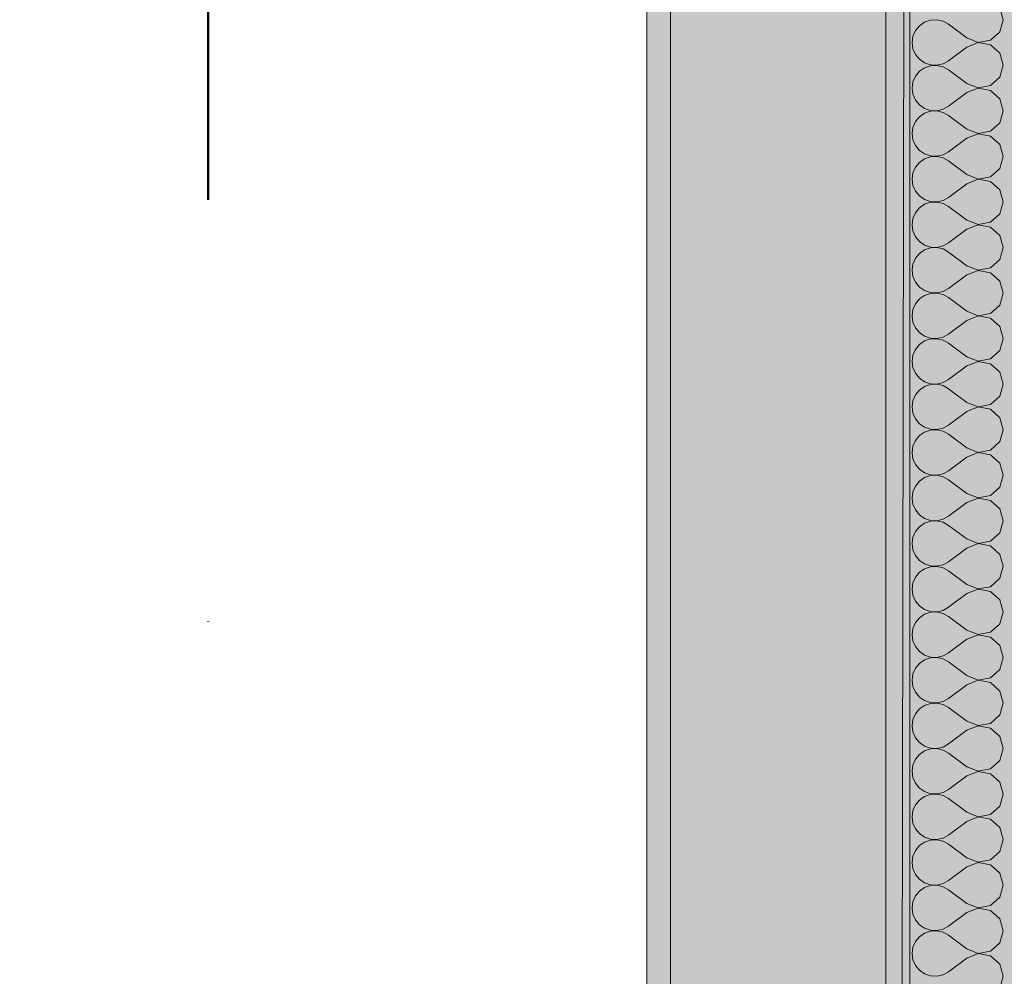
# Model space of a CAD drawing. Header units: millimetres. Extents: x -40968 to 13979, y -19284 to 4746.
# Tile 89 of 113: x -4011 to -3599, y -15495 to -15095. Entities that reach past the tile are written whole.
import ezdxf

# ---------------------------------------------------------------- set-up
doc = ezdxf.new("R2010")
doc.units = ezdxf.units.MM
doc.header["$MEASUREMENT"] = 0
doc.linetypes.add('Punto & Rayas', pattern=[670.277762, 317.5, -176.388889, 0, -176.388874])
for name, color, linetype, lineweight, true_color in [('01_2D_Ambit_Pluma_Nº__242', 7, 'Continuous', 50, 0xfb0013), ('12_FAÇ_Façana_Pluma_Nº__102', 7, 'Continuous', 5, 0xcccccc), ('12_FAÇ_Façana_Pluma_Nº__176', 7, 'Continuous', 15, 0x93a0c6), ('Nuevo_08_E_Envans secs_Pluma_Nº__102', 7, 'Continuous', 5, 0xcccccc), ('Nuevo_14_PAV_Soft Light Grey 0554_Pluma_Nº__245', 7, 'Continuous', 13, 0xe8e8e8)]:
    doc.layers.add(name, color=color, linetype=linetype, lineweight=lineweight, true_color=true_color)
for name, color, linetype in [('12_FAÇ_Façana', 7, 'Continuous'), ('Nuevo_08_E_Envans secs', 7, 'Continuous'), ('Nuevo_14_PAV_Soft Light Grey 0554', 7, 'Continuous')]:
    doc.layers.add(name, color=color, linetype=linetype)
doc.layers.add('12_FAÇ_Façana_Pluma_Nº__7', color=7, linetype='Continuous', lineweight=5)
doc.layers.add('Nuevo_08_E_Envans secs_Pluma_Nº__1', color=7, linetype='Continuous', lineweight=5)

# ---------------------------------------------------------------- blocks, each defined once
blk = doc.blocks.new('Forjado_1_1', base_point=(-23046.79, -1194.06))
at = {"layer": 'Nuevo_14_PAV_Soft Light Grey 0554_Pluma_Nº__245', "linetype": 'Continuous', "lineweight": 0, "true_color": 0xe8e8e8}
h = blk.add_hatch(color=254, dxfattribs=at)
h.paths.add_polyline_path([(-23046.79, -1194.06), (-1631.11, -1193.63), (-1631.11, -6938.97), (-1556.11, -6938.97), (-1556.11, -7503.98), (-1616.26, -7503.98), (-1616.05, -11935.98), (-1564.89, -11935.98), (-1564.89, -12491.98), (-2024.11, -12491.98), (-2024.11, -12338.98), (-6997.39, -12338.98), (-6997.39, -12391.98), (-3637.68, -12391.98), (-3638.94, -13690.72), (-3644.87, -17130.96), (428.17, -17130.98), (428.89, -16788.98), (778.89, -16788.98), (778.35, -17142.97), (2622.91, -17145.82), (2623.01, -17079.79), (3389.91, -17080.98), (3389.61, -17276.98), (5489.84, -17280.21), (5489.84, -17141.49), (5763.89, -17141.49), (5763.89, -16738.98), (6378.89, -16738.98), (6378.89, -12488.98), (5778.89, -12488.98), (5779.74, -11938.87), (6782.11, -11938.85), (6782.11, -9207.42), (6082.11, -9207.42), (6016.11, -7504.98), (6016.11, -9073.42), (2073.42, -9073.42), (2073.42, -5267.32), (5998.89, -5267.32), (5998.89, -1708.98), (5884.89, -967.98), (7332.11, -967.98), (7332.11, 1999.55), (-28277.4, 1999.55), (-23028.39, 1969.01)])
h.paths.add_polyline_path([(492.89, -5267.32), (1951.42, -5267.32), (1951.42, -9073.42), (492.89, -9073.42)], flags=0)
at = {"layer": 'Nuevo_14_PAV_Soft Light Grey 0554_Pluma_Nº__245', "color": 254, "linetype": 'Continuous', "lineweight": 13, "true_color": 0xe8e8e8, "flags": 128}
blk.add_lwpolyline([(428.17, -17130.98), (-3644.87, -17130.96), (-3638.94, -13690.72), (-3637.68, -12391.98), (-6997.39, -12391.98), (-6997.39, -12338.98), (-2024.11, -12338.98), (-2024.11, -12491.98), (-1564.89, -12491.98), (-1564.89, -11935.98), (-1616.05, -11935.98), (-1616.26, -7503.98), (-1556.11, -7503.98), (-1556.11, -6938.97), (-1631.11, -6938.97), (-1631.11, -1193.63), (-23046.79, -1194.06)], dxfattribs=at)
blk = doc.blocks.new('Muro_45_1', base_point=(-3748.89, -17083.98))
at = {"layer": '12_FAÇ_Façana_Pluma_Nº__102', "linetype": 'Continuous', "lineweight": 0, "true_color": 0xe5e5e5}
blk.add_hatch(color=254, dxfattribs=at).paths.add_polyline_path([(-3738.89, -16700.98), (-3648.89, -16700.98), (-3648.89, -13646.98), (-3738.89, -13646.98)])
at = {"layer": '12_FAÇ_Façana_Pluma_Nº__176', "linetype": 'Continuous', "lineweight": 0, "true_color": 0x495063}
for points in [[(-3748.89, -13646.98), (-3748.89, -16690.98), (-3738.89, -16690.98), (-3738.89, -13646.98)], [(-3638.89, -13646.98), (-3648.89, -13646.98), (-3648.89, -17073.98), (-3638.89, -17073.98)]]:
    blk.add_hatch(color=251, dxfattribs=at).paths.add_polyline_path(points)
at = {"layer": '12_FAÇ_Façana_Pluma_Nº__7', "color": 7, "linetype": 'Continuous', "lineweight": 5}
for p, q in [((-3738.89, -13646.98), (-3738.89, -16700.98)), ((-3648.89, -16700.98), (-3648.89, -13646.98))]:
    blk.add_line(p, q, dxfattribs=at)
at = {"layer": '12_FAÇ_Façana_Pluma_Nº__7', "color": 7, "linetype": 'Continuous', "lineweight": 5, "flags": 128}
for points in [[(-3748.89, -13646.98), (-3748.89, -16690.98)], [(-3638.89, -17073.98), (-3638.89, -13646.98)]]:
    blk.add_lwpolyline(points, dxfattribs=at)
blk = doc.blocks.new('*X508')
at = {"layer": 'Nuevo_08_E_Envans secs_Pluma_Nº__102', "color": 254, "linetype": 'Continuous', "lineweight": 5, "true_color": 0xcccccc}
for p, q in [((-3599.85, -15095.24), (-3601.27, -15090.23)), ((-3634.84, -15097.73), (-3636.52, -15099.75)), ((-3632.68, -15096.24), (-3634.84, -15097.73)), ((-3630.19, -15095.4), (-3632.68, -15096.24)), ((-3627.56, -15095.28), (-3630.19, -15095.4)), ((-3625, -15095.87), (-3627.56, -15095.28)), ((-3622.7, -15097.14), (-3625, -15095.87)), ((-3615.08, -15102.86), (-3622.7, -15097.14)), ((-3601.27, -15100.25), (-3599.85, -15095.24)), ((-3637.58, -15102.16), (-3637.94, -15104.76)), ((-3636.52, -15099.75), (-3637.58, -15102.16)), ((-3615.08, -15102.86), (-3610.23, -15104.72)), ((-3605.11, -15103.76), (-3601.27, -15100.25)), ((-3637.94, -15104.76), (-3637.58, -15107.36)), ((-3637.58, -15107.36), (-3636.52, -15109.77)), ((-3615.08, -15106.67), (-3622.7, -15112.38)), ((-3610.23, -15104.8), (-3615.08, -15106.67)), ((-3610.23, -15104.72), (-3605.11, -15103.76)), ((-3605.11, -15105.77), (-3610.23, -15104.8)), ((-3601.27, -15109.28), (-3605.11, -15105.77)), ((-3636.52, -15109.77), (-3634.84, -15111.79)), ((-3599.85, -15114.29), (-3601.27, -15109.28)), ((-3634.84, -15111.79), (-3632.68, -15113.28)), ((-3632.68, -15115.29), (-3634.84, -15116.78)), ((-3632.68, -15113.28), (-3630.19, -15114.12)), ((-3630.19, -15114.45), (-3632.68, -15115.29)), ((-3630.19, -15114.12), (-3627.56, -15114.25)), ((-3627.56, -15114.32), (-3630.19, -15114.45)), ((-3627.56, -15114.25), (-3625, -15113.65)), ((-3625, -15114.92), (-3627.56, -15114.32)), ((-3625, -15113.65), (-3622.7, -15112.38)), ((-3622.7, -15116.19), (-3625, -15114.92)), ((-3601.27, -15119.29), (-3599.85, -15114.29)), ((-3636.52, -15118.8), (-3637.58, -15121.21)), ((-3634.84, -15116.78), (-3636.52, -15118.8)), ((-3615.08, -15121.9), (-3622.7, -15116.19)), ((-3605.11, -15122.8), (-3601.27, -15119.29)), ((-3637.58, -15121.21), (-3637.94, -15123.81)), ((-3637.94, -15123.81), (-3637.58, -15126.41)), ((-3615.08, -15121.9), (-3610.23, -15123.77)), ((-3610.23, -15123.85), (-3615.08, -15125.71)), ((-3610.23, -15123.77), (-3605.11, -15122.8)), ((-3605.11, -15124.81), (-3610.23, -15123.85)), ((-3637.58, -15126.41), (-3636.52, -15128.82)), ((-3615.08, -15125.71), (-3622.7, -15131.43)), ((-3601.27, -15128.33), (-3605.11, -15124.81)), ((-3636.52, -15128.82), (-3634.84, -15130.84)), ((-3634.84, -15130.84), (-3632.68, -15132.33)), ((-3625, -15132.7), (-3622.7, -15131.43)), ((-3599.85, -15133.33), (-3601.27, -15128.33)), ((-3634.84, -15135.83), (-3636.52, -15137.85)), ((-3632.68, -15134.34), (-3634.84, -15135.83)), ((-3632.68, -15132.33), (-3630.19, -15133.17)), ((-3630.19, -15133.5), (-3632.68, -15134.34)), ((-3630.19, -15133.17), (-3627.56, -15133.29)), ((-3627.56, -15133.37), (-3630.19, -15133.5)), ((-3627.56, -15133.29), (-3625, -15132.7)), ((-3625, -15133.97), (-3627.56, -15133.37)), ((-3622.7, -15135.24), (-3625, -15133.97)), ((-3615.08, -15140.95), (-3622.7, -15135.24)), ((-3601.27, -15138.34), (-3599.85, -15133.33)), ((-3637.58, -15140.25), (-3637.94, -15142.86)), ((-3636.52, -15137.85), (-3637.58, -15140.25)), ((-3605.11, -15141.85), (-3601.27, -15138.34)), ((-3637.94, -15142.86), (-3637.58, -15145.46)), ((-3615.08, -15140.95), (-3610.23, -15142.82)), ((-3610.23, -15142.9), (-3615.08, -15144.76)), ((-3610.23, -15142.82), (-3605.11, -15141.85)), ((-3605.11, -15143.86), (-3610.23, -15142.9)), ((-3601.27, -15147.37), (-3605.11, -15143.86)), ((-3637.58, -15145.46), (-3636.52, -15147.86)), ((-3636.52, -15147.86), (-3634.84, -15149.89)), ((-3615.08, -15144.76), (-3622.7, -15150.48)), ((-3599.85, -15152.38), (-3601.27, -15147.37)), ((-3634.84, -15149.89), (-3632.68, -15151.38)), ((-3632.68, -15151.38), (-3630.19, -15152.22)), ((-3630.19, -15152.55), (-3632.68, -15153.39)), ((-3630.19, -15152.22), (-3627.56, -15152.34)), ((-3627.56, -15152.42), (-3630.19, -15152.55)), ((-3627.56, -15152.34), (-3625, -15151.75)), ((-3625, -15153.01), (-3627.56, -15152.42)), ((-3625, -15151.75), (-3622.7, -15150.48)), ((-3601.27, -15157.39), (-3599.85, -15152.38)), ((-3636.52, -15156.9), (-3637.58, -15159.3)), ((-3634.84, -15154.87), (-3636.52, -15156.9)), ((-3632.68, -15153.39), (-3634.84, -15154.87)), ((-3622.7, -15154.29), (-3625, -15153.01)), ((-3615.08, -15160), (-3622.7, -15154.29)), ((-3637.58, -15159.3), (-3637.94, -15161.9)), ((-3615.08, -15160), (-3610.23, -15161.87)), ((-3610.23, -15161.87), (-3605.11, -15160.9)), ((-3605.11, -15160.9), (-3601.27, -15157.39)), ((-3637.94, -15161.9), (-3637.58, -15164.51)), ((-3637.58, -15164.51), (-3636.52, -15166.91)), ((-3615.08, -15163.81), (-3622.7, -15169.52)), ((-3610.23, -15161.94), (-3615.08, -15163.81)), ((-3605.11, -15162.91), (-3610.23, -15161.94)), ((-3601.27, -15166.42), (-3605.11, -15162.91)), ((-3636.52, -15166.91), (-3634.84, -15168.94)), ((-3634.84, -15168.94), (-3632.68, -15170.42)), ((-3599.85, -15171.43), (-3601.27, -15166.42)), ((-3632.68, -15172.43), (-3634.84, -15173.92)), ((-3632.68, -15170.42), (-3630.19, -15171.26)), ((-3630.19, -15171.59), (-3632.68, -15172.43)), ((-3630.19, -15171.26), (-3627.56, -15171.39)), ((-3627.56, -15171.47), (-3630.19, -15171.59)), ((-3627.56, -15171.39), (-3625, -15170.8)), ((-3625, -15172.06), (-3627.56, -15171.47)), ((-3625, -15170.8), (-3622.7, -15169.52)), ((-3622.7, -15173.33), (-3625, -15172.06)), ((-3615.08, -15179.05), (-3622.7, -15173.33)), ((-3601.27, -15176.44), (-3599.85, -15171.43)), ((-3636.52, -15175.95), (-3637.58, -15178.35)), ((-3634.84, -15173.92), (-3636.52, -15175.95)), ((-3605.11, -15179.95), (-3601.27, -15176.44)), ((-3637.58, -15178.35), (-3637.94, -15180.95)), ((-3637.94, -15180.95), (-3637.58, -15183.55)), ((-3615.08, -15179.05), (-3610.23, -15180.91)), ((-3610.23, -15180.99), (-3615.08, -15182.86)), ((-3610.23, -15180.91), (-3605.11, -15179.95)), ((-3605.11, -15181.96), (-3610.23, -15180.99)), ((-3637.58, -15183.55), (-3636.52, -15185.96)), ((-3615.08, -15182.86), (-3622.7, -15188.57)), ((-3601.27, -15185.47), (-3605.11, -15181.96)), ((-3599.85, -15190.48), (-3601.27, -15185.47)), ((-3636.52, -15185.96), (-3634.84, -15187.98)), ((-3634.84, -15187.98), (-3632.68, -15189.47)), ((-3632.68, -15189.47), (-3630.19, -15190.31)), ((-3627.56, -15190.44), (-3625, -15189.84)), ((-3625, -15189.84), (-3622.7, -15188.57)), ((-3634.84, -15192.97), (-3636.52, -15194.99)), ((-3632.68, -15191.48), (-3634.84, -15192.97)), ((-3630.19, -15190.64), (-3632.68, -15191.48)), ((-3630.19, -15190.31), (-3627.56, -15190.44)), ((-3627.56, -15190.51), (-3630.19, -15190.64)), ((-3625, -15191.11), (-3627.56, -15190.51)), ((-3622.7, -15192.38), (-3625, -15191.11)), ((-3615.08, -15198.1), (-3622.7, -15192.38)), ((-3601.27, -15195.48), (-3599.85, -15190.48)), ((-3637.58, -15197.4), (-3637.94, -15200)), ((-3636.52, -15194.99), (-3637.58, -15197.4)), ((-3605.11, -15198.99), (-3601.27, -15195.48)), ((-3637.94, -15200), (-3637.58, -15202.6)), ((-3615.08, -15201.9), (-3622.7, -15207.62)), ((-3615.08, -15198.1), (-3610.23, -15199.96)), ((-3610.23, -15200.04), (-3615.08, -15201.9)), ((-3610.23, -15199.96), (-3605.11, -15198.99)), ((-3605.11, -15201.01), (-3610.23, -15200.04)), ((-3601.27, -15204.52), (-3605.11, -15201.01)), ((-3637.58, -15202.6), (-3636.52, -15205.01)), ((-3636.52, -15205.01), (-3634.84, -15207.03)), ((-3599.85, -15209.52), (-3601.27, -15204.52)), ((-3634.84, -15207.03), (-3632.68, -15208.52)), ((-3632.68, -15208.52), (-3630.19, -15209.36)), ((-3630.19, -15209.69), (-3632.68, -15210.53)), ((-3630.19, -15209.36), (-3627.56, -15209.49)), ((-3627.56, -15209.56), (-3630.19, -15209.69)), ((-3627.56, -15209.49), (-3625, -15208.89)), ((-3625, -15210.16), (-3627.56, -15209.56)), ((-3625, -15208.89), (-3622.7, -15207.62)), ((-3622.7, -15211.43), (-3625, -15210.16)), ((-3601.27, -15214.53), (-3599.85, -15209.52)), ((-3636.52, -15214.04), (-3637.58, -15216.45)), ((-3634.84, -15212.02), (-3636.52, -15214.04)), ((-3632.68, -15210.53), (-3634.84, -15212.02)), ((-3615.08, -15217.14), (-3622.7, -15211.43)), ((-3605.11, -15218.04), (-3601.27, -15214.53)), ((-3637.58, -15216.45), (-3637.94, -15219.05)), ((-3615.08, -15217.14), (-3610.23, -15219.01)), ((-3610.23, -15219.01), (-3605.11, -15218.04)), ((-3637.94, -15219.05), (-3637.58, -15221.65)), ((-3637.58, -15221.65), (-3636.52, -15224.05)), ((-3615.08, -15220.95), (-3622.7, -15226.67)), ((-3610.23, -15219.09), (-3615.08, -15220.95)), ((-3605.11, -15220.05), (-3610.23, -15219.09)), ((-3601.27, -15223.56), (-3605.11, -15220.05)), ((-3636.52, -15224.05), (-3634.84, -15226.08)), ((-3634.84, -15226.08), (-3632.68, -15227.57)), ((-3625, -15227.94), (-3622.7, -15226.67)), ((-3599.85, -15228.57), (-3601.27, -15223.56)), ((-3632.68, -15229.58), (-3634.84, -15231.06)), ((-3632.68, -15227.57), (-3630.19, -15228.41)), ((-3630.19, -15228.74), (-3632.68, -15229.58)), ((-3630.19, -15228.41), (-3627.56, -15228.53)), ((-3627.56, -15228.61), (-3630.19, -15228.74)), ((-3627.56, -15228.53), (-3625, -15227.94)), ((-3625, -15229.2), (-3627.56, -15228.61)), ((-3622.7, -15230.48), (-3625, -15229.2)), ((-3615.08, -15236.19), (-3622.7, -15230.48)), ((-3601.27, -15233.58), (-3599.85, -15228.57)), ((-3636.52, -15233.09), (-3637.58, -15235.49)), ((-3634.84, -15231.06), (-3636.52, -15233.09)), ((-3605.11, -15237.09), (-3601.27, -15233.58)), ((-3637.58, -15235.49), (-3637.94, -15238.1)), ((-3637.94, -15238.1), (-3637.58, -15240.7)), ((-3615.08, -15236.19), (-3610.23, -15238.06)), ((-3610.23, -15238.13), (-3615.08, -15240)), ((-3610.23, -15238.06), (-3605.11, -15237.09)), ((-3605.11, -15239.1), (-3610.23, -15238.13)), ((-3601.27, -15242.61), (-3605.11, -15239.1)), ((-3637.58, -15240.7), (-3636.52, -15243.1)), ((-3636.52, -15243.1), (-3634.84, -15245.13)), ((-3615.08, -15240), (-3622.7, -15245.71)), ((-3599.85, -15247.62), (-3601.27, -15242.61)), ((-3634.84, -15245.13), (-3632.68, -15246.61)), ((-3632.68, -15246.61), (-3630.19, -15247.45)), ((-3630.19, -15247.45), (-3627.56, -15247.58)), ((-3627.56, -15247.58), (-3625, -15246.99)), ((-3625, -15246.99), (-3622.7, -15245.71)), ((-3634.84, -15250.11), (-3636.52, -15252.14)), ((-3632.68, -15248.62), (-3634.84, -15250.11)), ((-3630.19, -15247.78), (-3632.68, -15248.62)), ((-3627.56, -15247.66), (-3630.19, -15247.78)), ((-3625, -15248.25), (-3627.56, -15247.66)), ((-3622.7, -15249.52), (-3625, -15248.25)), ((-3615.08, -15255.24), (-3622.7, -15249.52)), ((-3601.27, -15252.63), (-3599.85, -15247.62)), ((-3637.58, -15254.54), (-3637.94, -15257.14)), ((-3636.52, -15252.14), (-3637.58, -15254.54)), ((-3615.08, -15255.24), (-3610.23, -15257.1)), ((-3605.11, -15256.14), (-3601.27, -15252.63)), ((-3637.94, -15257.14), (-3637.58, -15259.75)), ((-3637.58, -15259.75), (-3636.52, -15262.15)), ((-3615.08, -15259.05), (-3622.7, -15264.76)), ((-3610.23, -15257.18), (-3615.08, -15259.05)), ((-3610.23, -15257.1), (-3605.11, -15256.14)), ((-3605.11, -15258.15), (-3610.23, -15257.18)), ((-3601.27, -15261.66), (-3605.11, -15258.15)), ((-3636.52, -15262.15), (-3634.84, -15264.17)), ((-3599.85, -15266.67), (-3601.27, -15261.66)), ((-3634.84, -15264.17), (-3632.68, -15265.66)), ((-3632.68, -15267.67), (-3634.84, -15269.16)), ((-3632.68, -15265.66), (-3630.19, -15266.5)), ((-3630.19, -15266.83), (-3632.68, -15267.67)), ((-3630.19, -15266.5), (-3627.56, -15266.63)), ((-3627.56, -15266.71), (-3630.19, -15266.83)), ((-3627.56, -15266.63), (-3625, -15266.03)), ((-3625, -15267.3), (-3627.56, -15266.71)), ((-3625, -15266.03), (-3622.7, -15264.76)), ((-3622.7, -15268.57), (-3625, -15267.3)), ((-3601.27, -15271.67), (-3599.85, -15266.67)), ((-3636.52, -15271.18), (-3637.58, -15273.59)), ((-3634.84, -15269.16), (-3636.52, -15271.18)), ((-3615.08, -15274.29), (-3622.7, -15268.57)), ((-3605.11, -15275.19), (-3601.27, -15271.67)), ((-3637.58, -15273.59), (-3637.94, -15276.19)), ((-3637.94, -15276.19), (-3637.58, -15278.79)), ((-3615.08, -15274.29), (-3610.23, -15276.15)), ((-3610.23, -15276.23), (-3615.08, -15278.1)), ((-3610.23, -15276.15), (-3605.11, -15275.19)), ((-3605.11, -15277.2), (-3610.23, -15276.23)), ((-3637.58, -15278.79), (-3636.52, -15281.2)), ((-3615.08, -15278.1), (-3622.7, -15283.81)), ((-3601.27, -15280.71), (-3605.11, -15277.2)), ((-3636.52, -15281.2), (-3634.84, -15283.22)), ((-3634.84, -15283.22), (-3632.68, -15284.71)), ((-3625, -15285.08), (-3622.7, -15283.81)), ((-3599.85, -15285.71), (-3601.27, -15280.71)), ((-3634.84, -15288.21), (-3636.52, -15290.23)), ((-3632.68, -15286.72), (-3634.84, -15288.21)), ((-3632.68, -15284.71), (-3630.19, -15285.55)), ((-3630.19, -15285.88), (-3632.68, -15286.72)), ((-3630.19, -15285.55), (-3627.56, -15285.68)), ((-3627.56, -15285.75), (-3630.19, -15285.88)), ((-3627.56, -15285.68), (-3625, -15285.08)), ((-3625, -15286.35), (-3627.56, -15285.75)), ((-3622.7, -15287.62), (-3625, -15286.35)), ((-3615.08, -15293.33), (-3622.7, -15287.62)), ((-3601.27, -15290.72), (-3599.85, -15285.71)), ((-3637.58, -15292.64), (-3637.94, -15295.24)), ((-3636.52, -15290.23), (-3637.58, -15292.64)), ((-3605.11, -15294.23), (-3601.27, -15290.72)), ((-3637.94, -15295.24), (-3637.58, -15297.84)), ((-3615.08, -15293.33), (-3610.23, -15295.2)), ((-3610.23, -15295.28), (-3615.08, -15297.14)), ((-3610.23, -15295.2), (-3605.11, -15294.23)), ((-3605.11, -15296.24), (-3610.23, -15295.28)), ((-3601.27, -15299.75), (-3605.11, -15296.24)), ((-3637.58, -15297.84), (-3636.52, -15300.25)), ((-3636.52, -15300.25), (-3634.84, -15302.27)), ((-3615.08, -15297.14), (-3622.7, -15302.86)), ((-3599.85, -15304.76), (-3601.27, -15299.75)), ((-3634.84, -15302.27), (-3632.68, -15303.76)), ((-3632.68, -15303.76), (-3630.19, -15304.6)), ((-3630.19, -15304.93), (-3632.68, -15305.77)), ((-3630.19, -15304.6), (-3627.56, -15304.72)), ((-3627.56, -15304.8), (-3630.19, -15304.93)), ((-3627.56, -15304.72), (-3625, -15304.13)), ((-3625, -15305.4), (-3627.56, -15304.8)), ((-3625, -15304.13), (-3622.7, -15302.86)), ((-3601.27, -15309.77), (-3599.85, -15304.76)), ((-3634.84, -15307.26), (-3636.52, -15309.28)), ((-3632.68, -15305.77), (-3634.84, -15307.26)), ((-3622.7, -15306.67), (-3625, -15305.4)), ((-3615.08, -15312.38), (-3622.7, -15306.67)), ((-3637.58, -15311.68), (-3637.94, -15314.29)), ((-3636.52, -15309.28), (-3637.58, -15311.68)), ((-3615.08, -15312.38), (-3610.23, -15314.25)), ((-3610.23, -15314.25), (-3605.11, -15313.28)), ((-3605.11, -15313.28), (-3601.27, -15309.77)), ((-3637.94, -15314.29), (-3637.58, -15316.89)), ((-3637.58, -15316.89), (-3636.52, -15319.29)), ((-3615.08, -15316.19), (-3622.7, -15321.9)), ((-3610.23, -15314.32), (-3615.08, -15316.19)), ((-3605.11, -15315.29), (-3610.23, -15314.32)), ((-3601.27, -15318.8), (-3605.11, -15315.29)), ((-3636.52, -15319.29), (-3634.84, -15321.32)), ((-3634.84, -15321.32), (-3632.68, -15322.8)), ((-3599.85, -15323.81), (-3601.27, -15318.8)), ((-3632.68, -15324.81), (-3634.84, -15326.3)), ((-3632.68, -15322.8), (-3630.19, -15323.64)), ((-3630.19, -15323.98), (-3632.68, -15324.81)), ((-3630.19, -15323.64), (-3627.56, -15323.77)), ((-3627.56, -15323.85), (-3630.19, -15323.98)), ((-3627.56, -15323.77), (-3625, -15323.18)), ((-3625, -15324.44), (-3627.56, -15323.85)), ((-3625, -15323.18), (-3622.7, -15321.9)), ((-3622.7, -15325.71), (-3625, -15324.44)), ((-3601.27, -15328.82), (-3599.85, -15323.81)), ((-3636.52, -15328.33), (-3637.58, -15330.73)), ((-3634.84, -15326.3), (-3636.52, -15328.33)), ((-3615.08, -15331.43), (-3622.7, -15325.71)), ((-3605.11, -15332.33), (-3601.27, -15328.82)), ((-3637.58, -15330.73), (-3637.94, -15333.33)), ((-3637.94, -15333.33), (-3637.58, -15335.94)), ((-3615.08, -15331.43), (-3610.23, -15333.29)), ((-3610.23, -15333.37), (-3615.08, -15335.24)), ((-3610.23, -15333.29), (-3605.11, -15332.33)), ((-3605.11, -15334.34), (-3610.23, -15333.37)), ((-3637.58, -15335.94), (-3636.52, -15338.34)), ((-3615.08, -15335.24), (-3622.7, -15340.95)), ((-3601.27, -15337.85), (-3605.11, -15334.34)), ((-3599.85, -15342.86), (-3601.27, -15337.85)), ((-3636.52, -15338.34), (-3634.84, -15340.36)), ((-3634.84, -15340.36), (-3632.68, -15341.85)), ((-3632.68, -15341.85), (-3630.19, -15342.69)), ((-3625, -15342.22), (-3622.7, -15340.95)), ((-3634.84, -15345.35), (-3636.52, -15347.37)), ((-3632.68, -15343.86), (-3634.84, -15345.35)), ((-3630.19, -15343.02), (-3632.68, -15343.86)), ((-3630.19, -15342.69), (-3627.56, -15342.82)), ((-3627.56, -15342.9), (-3630.19, -15343.02)), ((-3627.56, -15342.82), (-3625, -15342.22)), ((-3625, -15343.49), (-3627.56, -15342.9)), ((-3622.7, -15344.76), (-3625, -15343.49)), ((-3615.08, -15350.48), (-3622.7, -15344.76)), ((-3601.27, -15347.86), (-3599.85, -15342.86)), ((-3637.58, -15349.78), (-3637.94, -15352.38)), ((-3636.52, -15347.37), (-3637.58, -15349.78)), ((-3605.11, -15351.38), (-3601.27, -15347.86)), ((-3637.94, -15352.38), (-3637.58, -15354.98)), ((-3615.08, -15354.29), (-3622.7, -15360)), ((-3615.08, -15350.48), (-3610.23, -15352.34)), ((-3610.23, -15352.42), (-3615.08, -15354.29)), ((-3610.23, -15352.34), (-3605.11, -15351.38)), ((-3605.11, -15353.39), (-3610.23, -15352.42)), ((-3601.27, -15356.9), (-3605.11, -15353.39)), ((-3637.58, -15354.98), (-3636.52, -15357.39)), ((-3636.52, -15357.39), (-3634.84, -15359.41)), ((-3599.85, -15361.9), (-3601.27, -15356.9)), ((-3634.84, -15359.41), (-3632.68, -15360.9)), ((-3632.68, -15360.9), (-3630.19, -15361.74)), ((-3630.19, -15362.07), (-3632.68, -15362.91)), ((-3630.19, -15361.74), (-3627.56, -15361.87)), ((-3627.56, -15361.94), (-3630.19, -15362.07)), ((-3627.56, -15361.87), (-3625, -15361.27)), ((-3625, -15362.54), (-3627.56, -15361.94)), ((-3625, -15361.27), (-3622.7, -15360)), ((-3622.7, -15363.81), (-3625, -15362.54)), ((-3601.27, -15366.91), (-3599.85, -15361.9)), ((-3636.52, -15366.42), (-3637.58, -15368.83)), ((-3634.84, -15364.4), (-3636.52, -15366.42)), ((-3632.68, -15362.91), (-3634.84, -15364.4)), ((-3615.08, -15369.52), (-3622.7, -15363.81)), ((-3637.58, -15368.83), (-3637.94, -15371.43)), ((-3615.08, -15369.52), (-3610.23, -15371.39)), ((-3610.23, -15371.39), (-3605.11, -15370.42)), ((-3605.11, -15370.42), (-3601.27, -15366.91)), ((-3637.94, -15371.43), (-3637.58, -15374.03)), ((-3637.58, -15374.03), (-3636.52, -15376.44)), ((-3615.08, -15373.33), (-3622.7, -15379.05)), ((-3610.23, -15371.47), (-3615.08, -15373.33)), ((-3605.11, -15372.43), (-3610.23, -15371.47)), ((-3601.27, -15375.95), (-3605.11, -15372.43)), ((-3636.52, -15376.44), (-3634.84, -15378.46)), ((-3634.84, -15378.46), (-3632.68, -15379.95)), ((-3625, -15380.32), (-3622.7, -15379.05)), ((-3599.85, -15380.95), (-3601.27, -15375.95)), ((-3632.68, -15381.96), (-3634.84, -15383.45)), ((-3632.68, -15379.95), (-3630.19, -15380.79)), ((-3630.19, -15381.12), (-3632.68, -15381.96)), ((-3630.19, -15380.79), (-3627.56, -15380.91)), ((-3627.56, -15380.99), (-3630.19, -15381.12)), ((-3627.56, -15380.91), (-3625, -15380.32)), ((-3625, -15381.59), (-3627.56, -15380.99)), ((-3622.7, -15382.86), (-3625, -15381.59)), ((-3615.08, -15388.57), (-3622.7, -15382.86)), ((-3601.27, -15385.96), (-3599.85, -15380.95)), ((-3636.52, -15385.47), (-3637.58, -15387.87)), ((-3634.84, -15383.45), (-3636.52, -15385.47)), ((-3605.11, -15389.47), (-3601.27, -15385.96)), ((-3637.58, -15387.87), (-3637.94, -15390.48)), ((-3637.94, -15390.48), (-3637.58, -15393.08)), ((-3615.08, -15388.57), (-3610.23, -15390.44)), ((-3610.23, -15390.51), (-3615.08, -15392.38)), ((-3610.23, -15390.44), (-3605.11, -15389.47)), ((-3605.11, -15391.48), (-3610.23, -15390.51)), ((-3601.27, -15394.99), (-3605.11, -15391.48)), ((-3637.58, -15393.08), (-3636.52, -15395.48)), ((-3636.52, -15395.48), (-3634.84, -15397.51)), ((-3615.08, -15392.38), (-3622.7, -15398.1)), ((-3599.85, -15400), (-3601.27, -15394.99)), ((-3634.84, -15397.51), (-3632.68, -15398.99)), ((-3632.68, -15398.99), (-3630.19, -15399.83)), ((-3627.56, -15399.96), (-3625, -15399.37)), ((-3625, -15399.37), (-3622.7, -15398.1)), ((-3634.84, -15402.49), (-3636.52, -15404.52)), ((-3632.68, -15401.01), (-3634.84, -15402.49)), ((-3630.19, -15400.17), (-3632.68, -15401.01)), ((-3630.19, -15399.83), (-3627.56, -15399.96)), ((-3627.56, -15400.04), (-3630.19, -15400.17)), ((-3625, -15400.63), (-3627.56, -15400.04)), ((-3622.7, -15401.9), (-3625, -15400.63)), ((-3615.08, -15407.62), (-3622.7, -15401.9)), ((-3601.27, -15405.01), (-3599.85, -15400)), ((-3637.58, -15406.92), (-3637.94, -15409.52)), ((-3636.52, -15404.52), (-3637.58, -15406.92)), ((-3615.08, -15407.62), (-3610.23, -15409.49)), ((-3605.11, -15408.52), (-3601.27, -15405.01)), ((-3637.94, -15409.52), (-3637.58, -15412.13)), ((-3637.58, -15412.13), (-3636.52, -15414.53)), ((-3615.08, -15411.43), (-3622.7, -15417.14)), ((-3610.23, -15409.56), (-3615.08, -15411.43)), ((-3610.23, -15409.49), (-3605.11, -15408.52)), ((-3605.11, -15410.53), (-3610.23, -15409.56)), ((-3601.27, -15414.04), (-3605.11, -15410.53)), ((-3636.52, -15414.53), (-3634.84, -15416.55)), ((-3599.85, -15419.05), (-3601.27, -15414.04)), ((-3634.84, -15416.55), (-3632.68, -15418.04)), ((-3632.68, -15420.05), (-3634.84, -15421.54)), ((-3632.68, -15418.04), (-3630.19, -15418.88)), ((-3630.19, -15419.21), (-3632.68, -15420.05)), ((-3630.19, -15418.88), (-3627.56, -15419.01)), ((-3627.56, -15419.09), (-3630.19, -15419.21)), ((-3627.56, -15419.01), (-3625, -15418.41)), ((-3625, -15419.68), (-3627.56, -15419.09)), ((-3625, -15418.41), (-3622.7, -15417.14)), ((-3622.7, -15420.95), (-3625, -15419.68)), ((-3601.27, -15424.05), (-3599.85, -15419.05)), ((-3636.52, -15423.56), (-3637.58, -15425.97)), ((-3634.84, -15421.54), (-3636.52, -15423.56)), ((-3615.08, -15426.67), (-3622.7, -15420.95)), ((-3605.11, -15427.57), (-3601.27, -15424.05)), ((-3637.58, -15425.97), (-3637.94, -15428.57)), ((-3637.94, -15428.57), (-3637.58, -15431.17)), ((-3615.08, -15426.67), (-3610.23, -15428.53)), ((-3610.23, -15428.61), (-3615.08, -15430.48)), ((-3610.23, -15428.53), (-3605.11, -15427.57)), ((-3605.11, -15429.58), (-3610.23, -15428.61)), ((-3637.58, -15431.17), (-3636.52, -15433.58)), ((-3615.08, -15430.48), (-3622.7, -15436.19)), ((-3601.27, -15433.09), (-3605.11, -15429.58)), ((-3636.52, -15433.58), (-3634.84, -15435.6)), ((-3634.84, -15435.6), (-3632.68, -15437.09)), ((-3625, -15437.46), (-3622.7, -15436.19)), ((-3599.85, -15438.1), (-3601.27, -15433.09)), ((-3634.84, -15440.59), (-3636.52, -15442.61)), ((-3632.68, -15439.1), (-3634.84, -15440.59)), ((-3632.68, -15437.09), (-3630.19, -15437.93)), ((-3630.19, -15438.26), (-3632.68, -15439.1)), ((-3630.19, -15437.93), (-3627.56, -15438.06)), ((-3627.56, -15438.13), (-3630.19, -15438.26)), ((-3627.56, -15438.06), (-3625, -15437.46)), ((-3625, -15438.73), (-3627.56, -15438.13)), ((-3622.7, -15440), (-3625, -15438.73)), ((-3615.08, -15445.71), (-3622.7, -15440)), ((-3601.27, -15443.1), (-3599.85, -15438.1)), ((-3637.58, -15445.02), (-3637.94, -15447.62)), ((-3636.52, -15442.61), (-3637.58, -15445.02)), ((-3605.11, -15446.61), (-3601.27, -15443.1)), ((-3637.94, -15447.62), (-3637.58, -15450.22)), ((-3615.08, -15445.71), (-3610.23, -15447.58)), ((-3610.23, -15447.66), (-3615.08, -15449.52)), ((-3610.23, -15447.58), (-3605.11, -15446.61)), ((-3605.11, -15448.62), (-3610.23, -15447.66)), ((-3601.27, -15452.14), (-3605.11, -15448.62)), ((-3637.58, -15450.22), (-3636.52, -15452.63)), ((-3636.52, -15452.63), (-3634.84, -15454.65)), ((-3615.08, -15449.52), (-3622.7, -15455.24)), ((-3599.85, -15457.14), (-3601.27, -15452.14)), ((-3634.84, -15454.65), (-3632.68, -15456.14)), ((-3632.68, -15456.14), (-3630.19, -15456.98)), ((-3630.19, -15457.31), (-3632.68, -15458.15)), ((-3630.19, -15456.98), (-3627.56, -15457.1)), ((-3627.56, -15457.18), (-3630.19, -15457.31)), ((-3627.56, -15457.1), (-3625, -15456.51)), ((-3625, -15457.78), (-3627.56, -15457.18)), ((-3625, -15456.51), (-3622.7, -15455.24)), ((-3601.27, -15462.15), (-3599.85, -15457.14)), ((-3634.84, -15459.64), (-3636.52, -15461.66)), ((-3632.68, -15458.15), (-3634.84, -15459.64)), ((-3622.7, -15459.05), (-3625, -15457.78)), ((-3615.08, -15464.76), (-3622.7, -15459.05)), ((-3637.58, -15464.06), (-3637.94, -15466.67)), ((-3636.52, -15461.66), (-3637.58, -15464.06)), ((-3615.08, -15464.76), (-3610.23, -15466.63)), ((-3610.23, -15466.63), (-3605.11, -15465.66)), ((-3605.11, -15465.66), (-3601.27, -15462.15)), ((-3637.94, -15466.67), (-3637.58, -15469.27)), ((-3637.58, -15469.27), (-3636.52, -15471.67)), ((-3615.08, -15468.57), (-3622.7, -15474.29)), ((-3610.23, -15466.71), (-3615.08, -15468.57)), ((-3605.11, -15467.67), (-3610.23, -15466.71)), ((-3601.27, -15471.18), (-3605.11, -15467.67)), ((-3636.52, -15471.67), (-3634.84, -15473.7)), ((-3634.84, -15473.7), (-3632.68, -15475.19)), ((-3599.85, -15476.19), (-3601.27, -15471.18)), ((-3632.68, -15477.2), (-3634.84, -15478.68)), ((-3632.68, -15475.19), (-3630.19, -15476.02)), ((-3630.19, -15476.36), (-3632.68, -15477.2)), ((-3630.19, -15476.02), (-3627.56, -15476.15)), ((-3627.56, -15476.23), (-3630.19, -15476.36)), ((-3627.56, -15476.15), (-3625, -15475.56)), ((-3625, -15476.82), (-3627.56, -15476.23)), ((-3625, -15475.56), (-3622.7, -15474.29)), ((-3622.7, -15478.1), (-3625, -15476.82)), ((-3601.27, -15481.2), (-3599.85, -15476.19)), ((-3636.52, -15480.71), (-3637.58, -15483.11)), ((-3634.84, -15478.68), (-3636.52, -15480.71)), ((-3615.08, -15483.81), (-3622.7, -15478.1)), ((-3605.11, -15484.71), (-3601.27, -15481.2)), ((-3637.58, -15483.11), (-3637.94, -15485.71)), ((-3637.94, -15485.71), (-3637.58, -15488.32)), ((-3615.08, -15483.81), (-3610.23, -15485.68)), ((-3610.23, -15485.75), (-3615.08, -15487.62)), ((-3610.23, -15485.68), (-3605.11, -15484.71)), ((-3605.11, -15486.72), (-3610.23, -15485.75)), ((-3637.58, -15488.32), (-3636.52, -15490.72)), ((-3615.08, -15487.62), (-3622.7, -15493.33)), ((-3601.27, -15490.23), (-3605.11, -15486.72)), ((-3599.85, -15495.24), (-3601.27, -15490.23)), ((-3636.52, -15490.72), (-3634.84, -15492.74)), ((-3634.84, -15492.74), (-3632.68, -15494.23)), ((-3632.68, -15494.23), (-3630.19, -15495.07)), ((-3625, -15494.6), (-3622.7, -15493.33)), ((-3630.19, -15495.07), (-3627.56, -15495.2)), ((-3627.56, -15495.2), (-3625, -15494.6)), ((-3601.27, -15500.25), (-3599.85, -15495.24))]:
    blk.add_line(p, q, dxfattribs=at)
blk = doc.blocks.new('Muro_156_1', base_point=(-3573.89, -17276.98))
at = {"layer": 'Nuevo_08_E_Envans secs_Pluma_Nº__1', "color": 7, "linetype": 'Continuous', "lineweight": 5, "flags": 128}
blk.add_lwpolyline([(-3638.89, -13646.98), (-3638.89, -17130.98)], dxfattribs=at)
at = {"layer": 'Nuevo_08_E_Envans secs', "color": 7, "lineweight": 20}
blk.add_blockref('*X508', (0, 0), dxfattribs=at)

msp = doc.modelspace()

# ---------------------------------------------------------------- linework, layer by layer
at = {"layer": '01_2D_Ambit_Pluma_Nº__242', "color": 1, "linetype": 'Punto & Rayas', "lineweight": 50, "true_color": 0xfb0013, "flags": 128}
msp.add_lwpolyline([(-28500.02, 1816.8), (-28500.02, 4745.93), (7879.57, 4745.93), (7879.57, -1396.87), (6474.15, -1396.87), (6474.15, -11392.72), (6916.3, -11392.72), (6916.3, -17756.6), (-3932.28, -17756.6), (-3932.28, -11834.88), (-2447.9, -11834.88), (-2447.9, -2249.59), (-23311.17, -2249.59), (-23311.17, 1816.8)], close=True, dxfattribs=at)

# ---------------------------------------------------------------- block references
at = {"layer": '12_FAÇ_Façana', "color": 7, "lineweight": 20}
msp.add_blockref('Muro_45_1', (-3748.89, -17083.98), dxfattribs=at)
at = {"layer": 'Nuevo_14_PAV_Soft Light Grey 0554', "color": 254, "linetype": 'Continuous', "lineweight": 13, "true_color": 0xe8e8e8}
msp.add_blockref('Forjado_1_1', (-23046.79, -1194.06), dxfattribs=at)

# ---------------------------------------------------------------- next in the draw order: block references
at = {"layer": 'Nuevo_08_E_Envans secs', "color": 7, "lineweight": 20}
msp.add_blockref('Muro_156_1', (-3573.89, -17276.98), dxfattribs=at)

doc.saveas('drawing.dxf')
